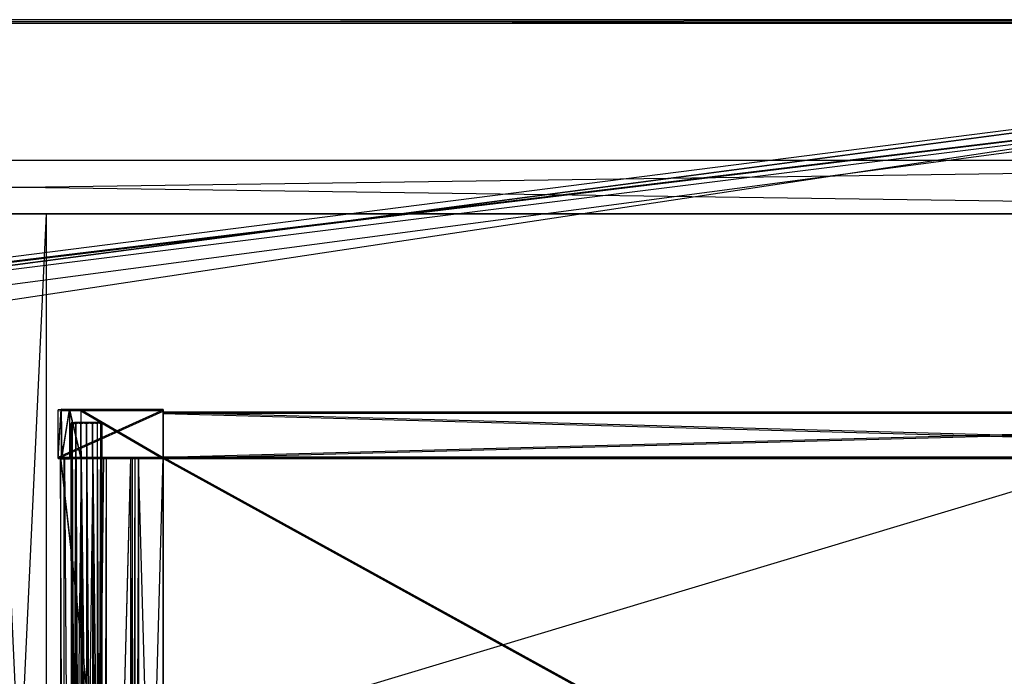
# Model space of a CAD drawing. Extents: x 0 to 1.4, y -0.5 to 0.
# Tile 26 of 39: x 0.7 to 1.05, y -0.23 to 0. Entities that reach past the tile are written whole.
import ezdxf

# ---------------------------------------------------------------- set-up
doc = ezdxf.new("R2010")
doc.units = 0
for name, color, linetype in [('L17_KORPUS_LEGATO_MS_X_190__Y_4', 7, 'CONTINUOUS'), ('L19_KORPUS_LEGATO_BO_X_13620__Y', 7, 'CONTINUOUS'), ('L1_DRAWERBOX_LEGATO_NOR_4_X_365', 7, 'CONTINUOUS'), ('L20_KORPUS_LEGATO_RWT_X_13620__', 7, 'CONTINUOUS'), ('L27_PLATTE_LEGATO_N_B13300__0__', 7, 'CONTINUOUS'), ('L2_DRAWERBOX_LEGATO_NOR_3_X_373', 7, 'CONTINUOUS'), ('L30_DRAWERBOX_LEGATO_REL_6_X_36', 7, 'CONTINUOUS'), ('L32_DRAWERBOX_LEGATO_REL_4_X_13', 7, 'CONTINUOUS'), ('L33_DRAWERBOX_LEGATO_REL_3_X_58', 7, 'CONTINUOUS'), ('L34_DRAWERBOX_LEGATO_REL_2_X_58', 7, 'CONTINUOUS'), ('L35_DRAWERBOX_LEGATO_REL_1_X_37', 7, 'CONTINUOUS'), ('L4_DRAWERBOX_LEGATO_NOR_1_X_588', 7, 'CONTINUOUS'), ('L5_DRAWERBOX_LEGATO_NOR_0_X_588', 7, 'CONTINUOUS')]:
    doc.layers.add(name, color=color, linetype=linetype)

msp = doc.modelspace()

# ---------------------------------------------------------------- linework, layer by layer
at = {"layer": 'L17_KORPUS_LEGATO_MS_X_190__Y_4', "color": 8}
for points, invisible_edges in [([(0.6905, -0.069, 0.483), (0.7095, -0.069, 0.02), (0.6905, -0.069, 0.02), (0.6905, -0.069, 0.483)], 13), ([(0.7095, -0.069, 0.02), (0.6905, -0.069, 0.483), (0.7095, -0.069, 0.483), (0.7095, -0.069, 0.02)], 14), ([(0.7095, -0.069, 0.02), (0.6905, -0.478, 0.02), (0.6905, -0.069, 0.02), (0.7095, -0.069, 0.02)], 13), ([(0.6905, -0.478, 0.02), (0.7095, -0.069, 0.02), (0.7095, -0.478, 0.02), (0.6905, -0.478, 0.02)], 14), ([(0.7095, -0.478, 0.483), (0.6905, -0.069, 0.483), (0.6905, -0.478, 0.483), (0.7095, -0.478, 0.483)], 13), ([(0.6905, -0.069, 0.483), (0.7095, -0.478, 0.483), (0.7095, -0.069, 0.483), (0.6905, -0.069, 0.483)], 14), ([(0.7095, -0.069, 0.02), (0.7095, -0.478, 0.483), (0.7095, -0.478, 0.02), (0.7095, -0.069, 0.02)], 13), ([(0.7095, -0.478, 0.483), (0.7095, -0.069, 0.02), (0.7095, -0.069, 0.483), (0.7095, -0.478, 0.483)], 14)]:
    msp.add_3dface(points, dxfattribs=dict(at, invisible_edges=invisible_edges))
at = {"layer": 'L19_KORPUS_LEGATO_BO_X_13620__Y', "color": 8}
for points, invisible_edges in [([(1.381, -0.4785, 0.02), (0.019, -0.069, 0.02), (0.019, -0.4785, 0.02), (1.381, -0.4785, 0.02)], 13), ([(0.019, -0.069, 0.02), (1.381, -0.4785, 0.02), (1.381, -0.069, 0.02), (0.019, -0.069, 0.02)], 14), ([(1.381, -0.069, 0.001), (0.019, -0.4785, 0.001), (0.019, -0.069, 0.001), (1.381, -0.069, 0.001)], 13), ([(0.019, -0.4785, 0.001), (1.381, -0.069, 0.001), (1.381, -0.4785, 0.001), (0.019, -0.4785, 0.001)], 14), ([(0.019, -0.069, 0.02), (1.381, -0.069, 0.001), (0.019, -0.069, 0.001), (0.019, -0.069, 0.02)], 13), ([(1.381, -0.069, 0.001), (0.019, -0.069, 0.02), (1.381, -0.069, 0.02), (1.381, -0.069, 0.001)], 14)]:
    msp.add_3dface(points, dxfattribs=dict(at, invisible_edges=invisible_edges))
at = {"layer": 'L1_DRAWERBOX_LEGATO_NOR_4_X_365', "color": 8}
for points, invisible_edges in [([(0.750985, -0.4795, 0.382), (0.7145, -0.1555, 0.382), (0.7145, -0.4795, 0.382), (0.750985, -0.4795, 0.382)], 13), ([(0.7145, -0.1555, 0.382), (0.750985, -0.4795, 0.382), (0.750985, -0.1555, 0.382), (0.7145, -0.1555, 0.382)], 14), ([(0.7145, -0.1555, 0.382), (0.715786, -0.4795, 0.45758), (0.7145, -0.4795, 0.382), (0.7145, -0.1555, 0.382)], 13), ([(0.715786, -0.4795, 0.45758), (0.7145, -0.1555, 0.382), (0.715786, -0.1555, 0.45758), (0.715786, -0.4795, 0.45758)], 14), ([(0.715786, -0.1555, 0.45758), (0.716033, -0.4795, 0.460955), (0.715786, -0.4795, 0.45758), (0.715786, -0.1555, 0.45758)], 13), ([(0.716033, -0.4795, 0.460955), (0.715786, -0.1555, 0.45758), (0.716033, -0.1555, 0.460955), (0.716033, -0.4795, 0.460955)], 14), ([(0.716033, -0.1555, 0.460955), (0.71838, -0.4795, 0.464232), (0.716033, -0.4795, 0.460955), (0.716033, -0.1555, 0.460955)], 13), ([(0.71838, -0.4795, 0.464232), (0.716033, -0.1555, 0.460955), (0.71838, -0.1555, 0.464232), (0.71838, -0.4795, 0.464232)], 14), ([(0.722026, -0.1555, 0.465948), (0.71838, -0.4795, 0.464232), (0.71838, -0.1555, 0.464232), (0.722026, -0.1555, 0.465948)], 13), ([(0.71838, -0.4795, 0.464232), (0.722026, -0.1555, 0.465948), (0.722026, -0.4795, 0.465948), (0.71838, -0.4795, 0.464232)], 14), ([(0.726089, -0.1555, 0.465998), (0.722026, -0.4795, 0.465948), (0.722026, -0.1555, 0.465948), (0.726089, -0.1555, 0.465998)], 13), ([(0.722026, -0.4795, 0.465948), (0.726089, -0.1555, 0.465998), (0.726089, -0.4795, 0.465998), (0.722026, -0.4795, 0.465948)], 14), ([(0.729928, -0.1555, 0.464666), (0.726089, -0.4795, 0.465998), (0.726089, -0.1555, 0.465998), (0.729928, -0.1555, 0.464666)], 13), ([(0.726089, -0.4795, 0.465998), (0.729928, -0.1555, 0.464666), (0.729928, -0.4795, 0.464666), (0.726089, -0.4795, 0.465998)], 14), ([(0.729928, -0.4795, 0.464666), (0.73068, -0.1555, 0.463598), (0.73068, -0.4795, 0.463598), (0.729928, -0.4795, 0.464666)], 13), ([(0.73068, -0.1555, 0.463598), (0.729928, -0.4795, 0.464666), (0.729928, -0.1555, 0.464666), (0.73068, -0.1555, 0.463598)], 14), ([(0.73068, -0.4795, 0.463598), (0.739389, -0.1555, 0.410646), (0.739389, -0.4795, 0.410646), (0.73068, -0.4795, 0.463598)], 13), ([(0.739389, -0.1555, 0.410646), (0.73068, -0.4795, 0.463598), (0.73068, -0.1555, 0.463598), (0.739389, -0.1555, 0.410646)], 14), ([(0.739389, -0.4795, 0.410646), (0.73997, -0.1555, 0.408607), (0.73997, -0.4795, 0.408607), (0.739389, -0.4795, 0.410646)], 13), ([(0.73997, -0.1555, 0.408607), (0.739389, -0.4795, 0.410646), (0.739389, -0.1555, 0.410646), (0.73997, -0.1555, 0.408607)], 14), ([(0.73997, -0.4795, 0.408607), (0.740933, -0.1555, 0.406719), (0.740933, -0.4795, 0.406719), (0.73997, -0.4795, 0.408607)], 13), ([(0.740933, -0.1555, 0.406719), (0.73997, -0.4795, 0.408607), (0.73997, -0.1555, 0.408607), (0.740933, -0.1555, 0.406719)], 14), ([(0.740933, -0.4795, 0.406719), (0.742241, -0.1555, 0.405052), (0.742241, -0.4795, 0.405052), (0.740933, -0.4795, 0.406719)], 13), ([(0.742241, -0.1555, 0.405052), (0.740933, -0.4795, 0.406719), (0.740933, -0.1555, 0.406719), (0.742241, -0.1555, 0.405052)], 14), ([(0.750985, -0.1555, 0.398743), (0.742241, -0.4795, 0.405052), (0.742241, -0.1555, 0.405052), (0.750985, -0.1555, 0.398743)], 13), ([(0.742241, -0.4795, 0.405052), (0.750985, -0.1555, 0.398743), (0.750985, -0.4795, 0.398743), (0.742241, -0.4795, 0.405052)], 14), ([(0.750985, -0.4795, 0.398743), (0.750985, -0.1555, 0.382), (0.750985, -0.4795, 0.382), (0.750985, -0.4795, 0.398743)], 13), ([(0.750985, -0.1555, 0.382), (0.750985, -0.4795, 0.398743), (0.750985, -0.1555, 0.398743), (0.750985, -0.1555, 0.382)], 14)]:
    msp.add_3dface(points, dxfattribs=dict(at, invisible_edges=invisible_edges))
at = {"layer": 'L20_KORPUS_LEGATO_RWT_X_13620__', "color": 8}
for points, invisible_edges in [([(0.019, -0.05, 0.1605), (1.381, -0.05, 0.0005), (0.019, -0.05, 0.0005), (0.019, -0.05, 0.1605)], 13), ([(1.381, -0.05, 0.0005), (0.019, -0.05, 0.1605), (1.381, -0.05, 0.1605), (1.381, -0.05, 0.0005)], 14), ([(1.381, -0.05, 0.0005), (0.019, -0.069, 0.0005), (0.019, -0.05, 0.0005), (1.381, -0.05, 0.0005)], 13), ([(0.019, -0.069, 0.0005), (1.381, -0.05, 0.0005), (1.381, -0.069, 0.0005), (0.019, -0.069, 0.0005)], 14), ([(1.381, -0.069, 0.1605), (0.019, -0.05, 0.1605), (0.019, -0.069, 0.1605), (1.381, -0.069, 0.1605)], 13), ([(0.019, -0.05, 0.1605), (1.381, -0.069, 0.1605), (1.381, -0.05, 0.1605), (0.019, -0.05, 0.1605)], 14), ([(1.381, -0.069, 0.0005), (0.019, -0.069, 0.1605), (0.019, -0.069, 0.0005), (1.381, -0.069, 0.0005)], 13), ([(0.019, -0.069, 0.1605), (1.381, -0.069, 0.0005), (1.381, -0.069, 0.1605), (0.019, -0.069, 0.1605)], 14)]:
    msp.add_3dface(points, dxfattribs=dict(at, invisible_edges=invisible_edges))
at = {"layer": 'L27_PLATTE_LEGATO_N_B13300__0__', "color": 8}
for points, invisible_edges in [([(0.00192, 0, 0.548361), (1.398322, 0, 0.544378), (0.00192, 0, 0.544378), (0.00192, 0, 0.548361)], 13), ([(1.398322, 0, 0.544378), (0.00192, 0, 0.548361), (1.398322, 0, 0.548361), (1.398322, 0, 0.544378)], 14), ([(0.00192, 0, 0.55), (1.398322, 0, 0.548361), (0.00192, 0, 0.548361), (0.00192, 0, 0.55)], 13), ([(1.398322, 0, 0.548361), (0.00192, 0, 0.55), (1.398322, 0, 0.55), (1.398322, 0, 0.548361)], 14), ([(0.00192, 0, 0.5432), (1.397308, 0, 0.542564), (0.002934, 0, 0.542564), (0.00192, 0, 0.5432)], 13), ([(1.397308, 0, 0.542564), (0.00192, 0, 0.5432), (1.398322, 0, 0.5432), (1.397308, 0, 0.542564)], 14), ([(0.00192, 0, 0.544378), (1.398322, 0, 0.5432), (0.00192, 0, 0.5432), (0.00192, 0, 0.544378)], 13), ([(1.398322, 0, 0.5432), (0.00192, 0, 0.544378), (1.398322, 0, 0.544378), (1.398322, 0, 0.5432)], 14), ([(1.398322, -0.001197, 0.55), (0.00192, 0, 0.55), (0.00192, -0.001197, 0.55), (1.398322, -0.001197, 0.55)], 13), ([(0.00192, 0, 0.55), (1.398322, -0.001197, 0.55), (1.398322, 0, 0.55), (0.00192, 0, 0.55)], 14), ([(0.002934, 0, 0.542564), (1.350281, 0, 0.513069), (0.049961, 0, 0.513069), (0.002934, 0, 0.542564)], 13), ([(1.350281, 0, 0.513069), (0.002934, 0, 0.542564), (1.397308, 0, 0.542564), (1.350281, 0, 0.513069)], 14), ([(0.049961, 0, 0.513069), (1.348577, 0, 0.512), (0.051665, 0, 0.512), (0.049961, 0, 0.513069)], 13), ([(1.348577, 0, 0.512), (0.049961, 0, 0.513069), (1.350281, 0, 0.513069), (1.348577, 0, 0.512)], 14), ([(1.348577, 0, 0.512), (0.051665, -0.001197, 0.512), (0.051665, 0, 0.512), (1.348577, 0, 0.512)], 13), ([(0.051665, -0.001197, 0.512), (1.348577, 0, 0.512), (1.348577, -0.001197, 0.512), (0.051665, -0.001197, 0.512)], 14), ([(0.00192, -0.001197, 0.55), (0.332226, -0.129992, 0.55), (1.398322, -0.001197, 0.55), (0.00192, -0.001197, 0.55)], 13), ([(0.332383, -0.130785, 0.512), (0.051665, -0.001197, 0.512), (1.348577, -0.001197, 0.512), (0.332383, -0.130785, 0.512)], 13), ([(1.398322, -0.001197, 0.55), (0.332226, -0.129992, 0.55), (0.350233, -0.128218, 0.55), (1.398322, -0.001197, 0.55)], 10), ([(0.332383, -0.130785, 0.512), (1.348577, -0.001197, 0.512), (0.350233, -0.129027, 0.512), (0.332383, -0.130785, 0.512)], 10), ([(1.398322, -0.001197, 0.55), (0.350233, -0.128218, 0.55), (0.368241, -0.129992, 0.55), (1.398322, -0.001197, 0.55)], 13), ([(0.350233, -0.129027, 0.512), (1.348577, -0.001197, 0.512), (0.368083, -0.130785, 0.512), (0.350233, -0.129027, 0.512)], 13), ([(0.368083, -0.130785, 0.512), (1.348577, -0.001197, 0.512), (0.385247, -0.135991, 0.512), (0.368083, -0.130785, 0.512)], 10), ([(1.398322, -0.001197, 0.55), (0.368241, -0.129992, 0.55), (0.385557, -0.135245, 0.55), (1.398322, -0.001197, 0.55)], 10), ([(0.385247, -0.135991, 0.512), (1.348577, -0.001197, 0.512), (0.401066, -0.144446, 0.512), (0.385247, -0.135991, 0.512)], 13), ([(1.398322, -0.001197, 0.55), (0.385557, -0.135245, 0.55), (0.401515, -0.143774, 0.55), (1.398322, -0.001197, 0.55)], 13), ([(0.401066, -0.144446, 0.512), (1.348577, -0.001197, 0.512), (0.414931, -0.155825, 0.512), (0.401066, -0.144446, 0.512)], 15), ([(1.398322, -0.001197, 0.55), (0.401515, -0.143774, 0.55), (0.415502, -0.155254, 0.55), (1.398322, -0.001197, 0.55)], 15), ([(0.414931, -0.155825, 0.512), (1.348577, -0.001197, 0.512), (0.42631, -0.16969, 0.512), (0.414931, -0.155825, 0.512)], 15), ([(1.398322, -0.001197, 0.55), (0.415502, -0.155254, 0.55), (0.426982, -0.169241, 0.55), (1.398322, -0.001197, 0.55)], 15), ([(0.42631, -0.16969, 0.512), (1.348577, -0.001197, 0.512), (0.434765, -0.185509, 0.512), (0.42631, -0.16969, 0.512)], 15), ([(1.398322, -0.001197, 0.55), (0.426982, -0.169241, 0.55), (0.435512, -0.185199, 0.55), (1.398322, -0.001197, 0.55)], 15), ([(0.434765, -0.185509, 0.512), (1.348577, -0.001197, 0.512), (0.439972, -0.202673, 0.512), (0.434765, -0.185509, 0.512)], 15), ([(1.398322, -0.001197, 0.55), (0.435512, -0.185199, 0.55), (0.440764, -0.202515, 0.55), (1.398322, -0.001197, 0.55)], 15), ([(0.439972, -0.202673, 0.512), (1.348577, -0.001197, 0.512), (0.44173, -0.220523, 0.512), (0.439972, -0.202673, 0.512)], 15), ([(1.398322, -0.001197, 0.55), (0.440764, -0.202515, 0.55), (0.442538, -0.220523, 0.55), (1.398322, -0.001197, 0.55)], 15), ([(0.44173, -0.220523, 0.512), (1.348577, -0.001197, 0.512), (1.348577, -0.220523, 0.512), (0.44173, -0.220523, 0.512)], 15), ([(1.398322, -0.001197, 0.55), (0.442538, -0.220523, 0.55), (1.398322, -0.220523, 0.55), (1.398322, -0.001197, 0.55)], 15), ([(1.348577, -0.448631, 0.512), (0.439972, -0.238373, 0.512), (0.44173, -0.220523, 0.512), (1.348577, -0.448631, 0.512)], 15), ([(0.440764, -0.23853, 0.55), (1.398322, -0.498375, 0.55), (0.442538, -0.220523, 0.55), (0.440764, -0.23853, 0.55)], 15), ([(1.348577, -0.448631, 0.512), (0.44173, -0.220523, 0.512), (1.348577, -0.220523, 0.512), (1.348577, -0.448631, 0.512)], 15), ([(0.442538, -0.220523, 0.55), (1.398322, -0.498375, 0.55), (1.398322, -0.220523, 0.55), (0.442538, -0.220523, 0.55)], 15)]:
    msp.add_3dface(points, dxfattribs=dict(at, invisible_edges=invisible_edges))
at = {"layer": 'L2_DRAWERBOX_LEGATO_NOR_3_X_373', "color": 8}
for points, invisible_edges in [([(0.750985, -0.138513, 0.467076), (0.713642, -0.138651, 0.382007), (0.714737, -0.138468, 0.457627), (0.750985, -0.138513, 0.467076)], 14), ([(0.714737, -0.138468, 0.457627), (0.713642, -0.155499, 0.382007), (0.714737, -0.155682, 0.457627), (0.714737, -0.138468, 0.457627)], 13), ([(0.713642, -0.155499, 0.382007), (0.714737, -0.138468, 0.457627), (0.713642, -0.138651, 0.382007), (0.713642, -0.155499, 0.382007)], 14), ([(0.750985, -0.138513, 0.467076), (0.750985, -0.13865, 0.382), (0.713642, -0.138651, 0.382007), (0.750985, -0.138513, 0.467076)], 14), ([(0.750985, -0.13865, 0.382), (0.713642, -0.155499, 0.382007), (0.713642, -0.138651, 0.382007), (0.750985, -0.13865, 0.382)], 13), ([(0.713642, -0.155499, 0.382007), (0.750985, -0.13865, 0.382), (0.750985, -0.1555, 0.382), (0.713642, -0.155499, 0.382007)], 14), ([(0.750985, -0.138513, 0.467076), (0.714737, -0.138468, 0.457627), (0.717667, -0.138536, 0.465087), (0.750985, -0.138513, 0.467076)], 14), ([(0.717667, -0.138536, 0.465087), (0.714737, -0.138468, 0.457627), (0.714982, -0.138542, 0.461336), (0.717667, -0.138536, 0.465087)], 14), ([(0.714982, -0.155608, 0.461336), (0.714737, -0.138468, 0.457627), (0.714737, -0.155682, 0.457627), (0.714982, -0.155608, 0.461336)], 13), ([(0.714737, -0.138468, 0.457627), (0.714982, -0.155608, 0.461336), (0.714982, -0.138542, 0.461336), (0.714737, -0.138468, 0.457627)], 14), ([(0.717667, -0.138536, 0.465087), (0.714982, -0.155608, 0.461336), (0.717667, -0.155614, 0.465087), (0.717667, -0.138536, 0.465087)], 13), ([(0.714982, -0.155608, 0.461336), (0.717667, -0.138536, 0.465087), (0.714982, -0.138542, 0.461336), (0.714982, -0.155608, 0.461336)], 14), ([(0.750985, -0.138513, 0.467076), (0.717667, -0.138536, 0.465087), (0.721779, -0.138525, 0.467023), (0.750985, -0.138513, 0.467076)], 14), ([(0.717667, -0.138536, 0.465087), (0.721779, -0.155625, 0.467023), (0.721779, -0.138525, 0.467023), (0.717667, -0.138536, 0.465087)], 14), ([(0.721779, -0.155625, 0.467023), (0.717667, -0.138536, 0.465087), (0.717667, -0.155614, 0.465087), (0.721779, -0.155625, 0.467023)], 13), ([(0.721779, -0.138525, 0.467023), (0.750985, -0.155637, 0.467076), (0.750985, -0.138513, 0.467076), (0.721779, -0.138525, 0.467023)], 14), ([(0.750985, -0.155637, 0.467076), (0.721779, -0.138525, 0.467023), (0.721779, -0.155625, 0.467023), (0.750985, -0.155637, 0.467076)], 13), ([(0.750985, -0.1555, 0.382), (0.750985, -0.138513, 0.467076), (0.750985, -0.155637, 0.467076), (0.750985, -0.1555, 0.382)], 13), ([(0.750985, -0.138513, 0.467076), (0.750985, -0.1555, 0.382), (0.750985, -0.13865, 0.382), (0.750985, -0.138513, 0.467076)], 14), ([(0.714737, -0.155682, 0.457627), (0.713642, -0.155499, 0.382007), (0.750985, -0.1555, 0.382), (0.714737, -0.155682, 0.457627)], 14), ([(0.750985, -0.155637, 0.467076), (0.714737, -0.155682, 0.457627), (0.750985, -0.1555, 0.382), (0.750985, -0.155637, 0.467076)], 14), ([(0.717667, -0.155614, 0.465087), (0.714982, -0.155608, 0.461336), (0.714737, -0.155682, 0.457627), (0.717667, -0.155614, 0.465087)], 14), ([(0.750985, -0.155637, 0.467076), (0.717667, -0.155614, 0.465087), (0.714737, -0.155682, 0.457627), (0.750985, -0.155637, 0.467076)], 14), ([(0.750985, -0.155637, 0.467076), (0.721779, -0.155625, 0.467023), (0.717667, -0.155614, 0.465087), (0.750985, -0.155637, 0.467076)], 14)]:
    msp.add_3dface(points, dxfattribs=dict(at, invisible_edges=invisible_edges))
at = {"layer": 'L30_DRAWERBOX_LEGATO_REL_6_X_36', "color": 8}
for points, invisible_edges in [([(0.750985, -0.48, 0.032), (0.7145, -0.156, 0.032), (0.7145, -0.48, 0.032), (0.750985, -0.48, 0.032)], 13), ([(0.7145, -0.156, 0.032), (0.750985, -0.48, 0.032), (0.750985, -0.156, 0.032), (0.7145, -0.156, 0.032)], 14), ([(0.7145, -0.156, 0.032), (0.715786, -0.48, 0.10758), (0.7145, -0.48, 0.032), (0.7145, -0.156, 0.032)], 13), ([(0.715786, -0.48, 0.10758), (0.7145, -0.156, 0.032), (0.715786, -0.156, 0.10758), (0.715786, -0.48, 0.10758)], 14), ([(0.715786, -0.156, 0.10758), (0.716033, -0.48, 0.110955), (0.715786, -0.48, 0.10758), (0.715786, -0.156, 0.10758)], 13), ([(0.716033, -0.48, 0.110955), (0.715786, -0.156, 0.10758), (0.716033, -0.156, 0.110955), (0.716033, -0.48, 0.110955)], 14), ([(0.716033, -0.156, 0.110955), (0.71838, -0.48, 0.114232), (0.716033, -0.48, 0.110955), (0.716033, -0.156, 0.110955)], 13), ([(0.71838, -0.48, 0.114232), (0.716033, -0.156, 0.110955), (0.71838, -0.156, 0.114232), (0.71838, -0.48, 0.114232)], 14), ([(0.71838, -0.156, 0.114232), (0.722026, -0.48, 0.115948), (0.71838, -0.48, 0.114232), (0.71838, -0.156, 0.114232)], 13), ([(0.722026, -0.48, 0.115948), (0.71838, -0.156, 0.114232), (0.722026, -0.156, 0.115948), (0.722026, -0.48, 0.115948)], 14), ([(0.722026, -0.156, 0.115948), (0.726089, -0.48, 0.115998), (0.722026, -0.48, 0.115948), (0.722026, -0.156, 0.115948)], 13), ([(0.726089, -0.48, 0.115998), (0.722026, -0.156, 0.115948), (0.726089, -0.156, 0.115998), (0.726089, -0.48, 0.115998)], 14), ([(0.726089, -0.156, 0.115998), (0.729928, -0.48, 0.114666), (0.726089, -0.48, 0.115998), (0.726089, -0.156, 0.115998)], 13), ([(0.729928, -0.48, 0.114666), (0.726089, -0.156, 0.115998), (0.729928, -0.156, 0.114666), (0.729928, -0.48, 0.114666)], 14), ([(0.729928, -0.48, 0.114666), (0.73068, -0.156, 0.113598), (0.73068, -0.48, 0.113598), (0.729928, -0.48, 0.114666)], 13), ([(0.73068, -0.156, 0.113598), (0.729928, -0.48, 0.114666), (0.729928, -0.156, 0.114666), (0.73068, -0.156, 0.113598)], 14), ([(0.73068, -0.48, 0.113598), (0.739389, -0.156, 0.060646), (0.739389, -0.48, 0.060646), (0.73068, -0.48, 0.113598)], 13), ([(0.739389, -0.156, 0.060646), (0.73068, -0.48, 0.113598), (0.73068, -0.156, 0.113598), (0.739389, -0.156, 0.060646)], 14), ([(0.739389, -0.48, 0.060646), (0.73997, -0.156, 0.058607), (0.73997, -0.48, 0.058607), (0.739389, -0.48, 0.060646)], 13), ([(0.73997, -0.156, 0.058607), (0.739389, -0.48, 0.060646), (0.739389, -0.156, 0.060646), (0.73997, -0.156, 0.058607)], 14), ([(0.73997, -0.48, 0.058607), (0.740933, -0.156, 0.056719), (0.740933, -0.48, 0.056719), (0.73997, -0.48, 0.058607)], 13), ([(0.740933, -0.156, 0.056719), (0.73997, -0.48, 0.058607), (0.73997, -0.156, 0.058607), (0.740933, -0.156, 0.056719)], 14), ([(0.740933, -0.48, 0.056719), (0.742241, -0.156, 0.055052), (0.742241, -0.48, 0.055052), (0.740933, -0.48, 0.056719)], 13), ([(0.742241, -0.156, 0.055052), (0.740933, -0.48, 0.056719), (0.740933, -0.156, 0.056719), (0.742241, -0.156, 0.055052)], 14), ([(0.742241, -0.156, 0.055052), (0.750985, -0.48, 0.048743), (0.742241, -0.48, 0.055052), (0.742241, -0.156, 0.055052)], 13), ([(0.750985, -0.48, 0.048743), (0.742241, -0.156, 0.055052), (0.750985, -0.156, 0.048743), (0.750985, -0.48, 0.048743)], 14), ([(0.750985, -0.48, 0.048743), (0.750985, -0.156, 0.032), (0.750985, -0.48, 0.032), (0.750985, -0.48, 0.048743)], 13), ([(0.750985, -0.156, 0.032), (0.750985, -0.48, 0.048743), (0.750985, -0.156, 0.048743), (0.750985, -0.156, 0.032)], 14)]:
    msp.add_3dface(points, dxfattribs=dict(at, invisible_edges=invisible_edges))
at = {"layer": 'L32_DRAWERBOX_LEGATO_REL_4_X_13', "color": 8}
for points, invisible_edges in [([(0.718331, -0.143151, 0.1666), (0.718743, -0.143525, 0.168674), (0.718331, -0.143525, 0.1666), (0.718331, -0.143151, 0.1666)], 13), ([(0.718743, -0.143525, 0.168674), (0.718331, -0.143151, 0.1666), (0.718743, -0.143151, 0.168674), (0.718743, -0.143525, 0.168674)], 14), ([(0.718743, -0.143151, 0.164526), (0.718331, -0.143525, 0.1666), (0.718743, -0.143525, 0.164526), (0.718743, -0.143151, 0.164526)], 13), ([(0.718331, -0.143525, 0.1666), (0.718743, -0.143151, 0.164526), (0.718331, -0.143151, 0.1666), (0.718331, -0.143525, 0.1666)], 14), ([(0.719836, -0.143151, 0.164979), (0.718331, -0.143151, 0.1666), (0.718743, -0.143151, 0.164526), (0.719836, -0.143151, 0.164979)], 13), ([(0.718331, -0.143151, 0.1666), (0.719836, -0.143151, 0.164979), (0.719513, -0.143151, 0.1666), (0.718331, -0.143151, 0.1666)], 14), ([(0.719836, -0.143151, 0.168221), (0.718331, -0.143151, 0.1666), (0.719513, -0.143151, 0.1666), (0.719836, -0.143151, 0.168221)], 13), ([(0.718331, -0.143151, 0.1666), (0.719836, -0.143151, 0.168221), (0.718743, -0.143151, 0.168674), (0.718331, -0.143151, 0.1666)], 14), ([(0.718743, -0.143151, 0.168674), (0.719918, -0.143525, 0.170432), (0.718743, -0.143525, 0.168674), (0.718743, -0.143151, 0.168674)], 13), ([(0.719918, -0.143525, 0.170432), (0.718743, -0.143151, 0.168674), (0.719918, -0.143151, 0.170432), (0.719918, -0.143525, 0.170432)], 14), ([(0.719918, -0.143151, 0.162768), (0.718743, -0.143525, 0.164526), (0.719918, -0.143525, 0.162768), (0.719918, -0.143151, 0.162768)], 13), ([(0.718743, -0.143525, 0.164526), (0.719918, -0.143151, 0.162768), (0.718743, -0.143151, 0.164526), (0.718743, -0.143525, 0.164526)], 14), ([(0.720754, -0.143151, 0.163604), (0.718743, -0.143151, 0.164526), (0.719918, -0.143151, 0.162768), (0.720754, -0.143151, 0.163604)], 13), ([(0.718743, -0.143151, 0.164526), (0.720754, -0.143151, 0.163604), (0.719836, -0.143151, 0.164979), (0.718743, -0.143151, 0.164526)], 14), ([(0.720754, -0.143151, 0.169596), (0.718743, -0.143151, 0.168674), (0.719836, -0.143151, 0.168221), (0.720754, -0.143151, 0.169596)], 13), ([(0.718743, -0.143151, 0.168674), (0.720754, -0.143151, 0.169596), (0.719918, -0.143151, 0.170432), (0.718743, -0.143151, 0.168674)], 14), ([(0.719836, -0.143151, 0.164979), (0.727987, -0.143151, 0.1666), (0.719513, -0.143151, 0.1666), (0.719836, -0.143151, 0.164979)], 13), ([(0.719513, -0.143151, 0.1666), (0.727987, -0.143151, 0.1666), (0.719836, -0.143151, 0.168221), (0.719513, -0.143151, 0.1666)], 10), ([(0.720754, -0.143151, 0.163604), (0.726746, -0.143151, 0.163604), (0.719836, -0.143151, 0.164979), (0.720754, -0.143151, 0.163604)], 10), ([(0.719836, -0.143151, 0.164979), (0.726746, -0.143151, 0.163604), (0.727665, -0.143151, 0.164979), (0.719836, -0.143151, 0.164979)], 13), ([(0.719836, -0.143151, 0.164979), (0.727665, -0.143151, 0.164979), (0.727987, -0.143151, 0.1666), (0.719836, -0.143151, 0.164979)], 10), ([(0.719836, -0.143151, 0.168221), (0.727987, -0.143151, 0.1666), (0.727665, -0.143151, 0.168221), (0.719836, -0.143151, 0.168221)], 13), ([(0.719836, -0.143151, 0.168221), (0.727665, -0.143151, 0.168221), (0.720754, -0.143151, 0.169596), (0.719836, -0.143151, 0.168221)], 14), ([(0.721676, -0.143151, 0.171607), (0.719918, -0.143525, 0.170432), (0.719918, -0.143151, 0.170432), (0.721676, -0.143151, 0.171607)], 13), ([(0.719918, -0.143525, 0.170432), (0.721676, -0.143151, 0.171607), (0.721676, -0.143525, 0.171607), (0.719918, -0.143525, 0.170432)], 14), ([(0.721676, -0.143525, 0.161593), (0.719918, -0.143151, 0.162768), (0.719918, -0.143525, 0.162768), (0.721676, -0.143525, 0.161593)], 13), ([(0.719918, -0.143151, 0.162768), (0.721676, -0.143525, 0.161593), (0.721676, -0.143151, 0.161593), (0.719918, -0.143151, 0.162768)], 14), ([(0.722129, -0.143151, 0.162686), (0.719918, -0.143151, 0.162768), (0.721676, -0.143151, 0.161593), (0.722129, -0.143151, 0.162686)], 13), ([(0.719918, -0.143151, 0.162768), (0.722129, -0.143151, 0.162686), (0.720754, -0.143151, 0.163604), (0.719918, -0.143151, 0.162768)], 14), ([(0.722129, -0.143151, 0.170514), (0.719918, -0.143151, 0.170432), (0.720754, -0.143151, 0.169596), (0.722129, -0.143151, 0.170514)], 13), ([(0.719918, -0.143151, 0.170432), (0.722129, -0.143151, 0.170514), (0.721676, -0.143151, 0.171607), (0.719918, -0.143151, 0.170432)], 14), ([(0.722129, -0.143151, 0.162686), (0.725372, -0.143151, 0.162686), (0.720754, -0.143151, 0.163604), (0.722129, -0.143151, 0.162686)], 10), ([(0.720754, -0.143151, 0.163604), (0.725372, -0.143151, 0.162686), (0.726746, -0.143151, 0.163604), (0.720754, -0.143151, 0.163604)], 13), ([(0.720754, -0.143151, 0.169596), (0.727665, -0.143151, 0.168221), (0.726746, -0.143151, 0.169596), (0.720754, -0.143151, 0.169596)], 15), ([(0.720754, -0.143151, 0.169596), (0.726746, -0.143151, 0.169596), (0.722129, -0.143151, 0.170514), (0.720754, -0.143151, 0.169596)], 9), ([(0.72375, -0.143151, 0.172019), (0.721676, -0.143525, 0.171607), (0.721676, -0.143151, 0.171607), (0.72375, -0.143151, 0.172019)], 13), ([(0.721676, -0.143525, 0.171607), (0.72375, -0.143151, 0.172019), (0.72375, -0.143525, 0.172019), (0.721676, -0.143525, 0.171607)], 14), ([(0.72375, -0.143525, 0.161181), (0.721676, -0.143151, 0.161593), (0.721676, -0.143525, 0.161593), (0.72375, -0.143525, 0.161181)], 13), ([(0.721676, -0.143151, 0.161593), (0.72375, -0.143525, 0.161181), (0.72375, -0.143151, 0.161181), (0.721676, -0.143151, 0.161593)], 14), ([(0.72375, -0.143151, 0.162363), (0.721676, -0.143151, 0.161593), (0.72375, -0.143151, 0.161181), (0.72375, -0.143151, 0.162363)], 13), ([(0.721676, -0.143151, 0.161593), (0.72375, -0.143151, 0.162363), (0.722129, -0.143151, 0.162686), (0.721676, -0.143151, 0.161593)], 14), ([(0.72375, -0.143151, 0.170837), (0.721676, -0.143151, 0.171607), (0.722129, -0.143151, 0.170514), (0.72375, -0.143151, 0.170837)], 13), ([(0.721676, -0.143151, 0.171607), (0.72375, -0.143151, 0.170837), (0.72375, -0.143151, 0.172019), (0.721676, -0.143151, 0.171607)], 14), ([(0.725372, -0.143151, 0.162686), (0.722129, -0.143151, 0.162686), (0.72375, -0.143151, 0.162363), (0.725372, -0.143151, 0.162686)], 13), ([(0.722129, -0.143151, 0.170514), (0.726746, -0.143151, 0.169596), (0.725372, -0.143151, 0.170514), (0.722129, -0.143151, 0.170514)], 10), ([(0.722129, -0.143151, 0.170514), (0.725372, -0.143151, 0.170514), (0.72375, -0.143151, 0.170837), (0.722129, -0.143151, 0.170514)], 15), ([(0.725824, -0.143525, 0.161593), (0.72375, -0.143151, 0.161181), (0.72375, -0.143525, 0.161181), (0.725824, -0.143525, 0.161593)], 13), ([(0.72375, -0.143151, 0.161181), (0.725824, -0.143525, 0.161593), (0.725824, -0.143151, 0.161593), (0.72375, -0.143151, 0.161181)], 14), ([(0.725824, -0.143151, 0.171607), (0.72375, -0.143525, 0.172019), (0.72375, -0.143151, 0.172019), (0.725824, -0.143151, 0.171607)], 13), ([(0.72375, -0.143525, 0.172019), (0.725824, -0.143151, 0.171607), (0.725824, -0.143525, 0.171607), (0.72375, -0.143525, 0.172019)], 14), ([(0.725824, -0.143151, 0.171607), (0.72375, -0.143151, 0.170837), (0.725372, -0.143151, 0.170514), (0.725824, -0.143151, 0.171607)], 13), ([(0.72375, -0.143151, 0.170837), (0.725824, -0.143151, 0.171607), (0.72375, -0.143151, 0.172019), (0.72375, -0.143151, 0.170837)], 14), ([(0.725824, -0.143151, 0.161593), (0.72375, -0.143151, 0.162363), (0.72375, -0.143151, 0.161181), (0.725824, -0.143151, 0.161593)], 13), ([(0.72375, -0.143151, 0.162363), (0.725824, -0.143151, 0.161593), (0.725372, -0.143151, 0.162686), (0.72375, -0.143151, 0.162363)], 14), ([(0.727582, -0.143151, 0.170432), (0.725372, -0.143151, 0.170514), (0.726746, -0.143151, 0.169596), (0.727582, -0.143151, 0.170432)], 13), ([(0.725372, -0.143151, 0.170514), (0.727582, -0.143151, 0.170432), (0.725824, -0.143151, 0.171607), (0.725372, -0.143151, 0.170514)], 14), ([(0.727582, -0.143151, 0.162768), (0.725372, -0.143151, 0.162686), (0.725824, -0.143151, 0.161593), (0.727582, -0.143151, 0.162768)], 13), ([(0.725372, -0.143151, 0.162686), (0.727582, -0.143151, 0.162768), (0.726746, -0.143151, 0.163604), (0.725372, -0.143151, 0.162686)], 14), ([(0.727582, -0.143525, 0.162768), (0.725824, -0.143151, 0.161593), (0.725824, -0.143525, 0.161593), (0.727582, -0.143525, 0.162768)], 13), ([(0.725824, -0.143151, 0.161593), (0.727582, -0.143525, 0.162768), (0.727582, -0.143151, 0.162768), (0.725824, -0.143151, 0.161593)], 14), ([(0.727582, -0.143151, 0.170432), (0.725824, -0.143525, 0.171607), (0.725824, -0.143151, 0.171607), (0.727582, -0.143151, 0.170432)], 13), ([(0.725824, -0.143525, 0.171607), (0.727582, -0.143151, 0.170432), (0.727582, -0.143525, 0.170432), (0.725824, -0.143525, 0.171607)], 14), ([(0.728757, -0.143151, 0.168674), (0.726746, -0.143151, 0.169596), (0.727665, -0.143151, 0.168221), (0.728757, -0.143151, 0.168674)], 13), ([(0.726746, -0.143151, 0.169596), (0.728757, -0.143151, 0.168674), (0.727582, -0.143151, 0.170432), (0.726746, -0.143151, 0.169596)], 14), ([(0.728757, -0.143151, 0.164526), (0.726746, -0.143151, 0.163604), (0.727582, -0.143151, 0.162768), (0.728757, -0.143151, 0.164526)], 13), ([(0.726746, -0.143151, 0.163604), (0.728757, -0.143151, 0.164526), (0.727665, -0.143151, 0.164979), (0.726746, -0.143151, 0.163604)], 14), ([(0.728757, -0.143525, 0.164526), (0.727582, -0.143151, 0.162768), (0.727582, -0.143525, 0.162768), (0.728757, -0.143525, 0.164526)], 13), ([(0.727582, -0.143151, 0.162768), (0.728757, -0.143525, 0.164526), (0.728757, -0.143151, 0.164526), (0.727582, -0.143151, 0.162768)], 14), ([(0.727582, -0.143525, 0.170432), (0.728757, -0.143151, 0.168674), (0.728757, -0.143525, 0.168674), (0.727582, -0.143525, 0.170432)], 13), ([(0.728757, -0.143151, 0.168674), (0.727582, -0.143525, 0.170432), (0.727582, -0.143151, 0.170432), (0.728757, -0.143151, 0.168674)], 14), ([(0.727987, -0.143151, 0.1666), (0.728757, -0.143151, 0.168674), (0.727665, -0.143151, 0.168221), (0.727987, -0.143151, 0.1666)], 14), ([(0.72917, -0.143151, 0.1666), (0.727665, -0.143151, 0.164979), (0.728757, -0.143151, 0.164526), (0.72917, -0.143151, 0.1666)], 13), ([(0.727665, -0.143151, 0.164979), (0.72917, -0.143151, 0.1666), (0.727987, -0.143151, 0.1666), (0.727665, -0.143151, 0.164979)], 14), ([(0.728757, -0.143151, 0.168674), (0.727987, -0.143151, 0.1666), (0.72917, -0.143151, 0.1666), (0.728757, -0.143151, 0.168674)], 13), ([(0.72917, -0.143525, 0.1666), (0.728757, -0.143151, 0.164526), (0.728757, -0.143525, 0.164526), (0.72917, -0.143525, 0.1666)], 13), ([(0.728757, -0.143151, 0.164526), (0.72917, -0.143525, 0.1666), (0.72917, -0.143151, 0.1666), (0.728757, -0.143151, 0.164526)], 14), ([(0.728757, -0.143525, 0.168674), (0.72917, -0.143151, 0.1666), (0.72917, -0.143525, 0.1666), (0.728757, -0.143525, 0.168674)], 13), ([(0.72917, -0.143151, 0.1666), (0.728757, -0.143525, 0.168674), (0.728757, -0.143151, 0.168674), (0.72917, -0.143151, 0.1666)], 14), ([(0.718331, -0.143525, 0.1666), (0.718743, -0.453487, 0.168674), (0.718331, -0.453487, 0.1666), (0.718331, -0.143525, 0.1666)], 13), ([(0.718743, -0.453487, 0.168674), (0.718331, -0.143525, 0.1666), (0.718743, -0.143525, 0.168674), (0.718743, -0.453487, 0.168674)], 14), ([(0.718743, -0.143525, 0.164526), (0.718331, -0.453487, 0.1666), (0.718743, -0.453487, 0.164526), (0.718743, -0.143525, 0.164526)], 13), ([(0.718331, -0.453487, 0.1666), (0.718743, -0.143525, 0.164526), (0.718331, -0.143525, 0.1666), (0.718331, -0.453487, 0.1666)], 14), ([(0.718743, -0.143525, 0.168674), (0.719918, -0.453487, 0.170432), (0.718743, -0.453487, 0.168674), (0.718743, -0.143525, 0.168674)], 13), ([(0.719918, -0.453487, 0.170432), (0.718743, -0.143525, 0.168674), (0.719918, -0.143525, 0.170432), (0.719918, -0.453487, 0.170432)], 14), ([(0.719918, -0.143525, 0.162768), (0.718743, -0.453487, 0.164526), (0.719918, -0.453487, 0.162768), (0.719918, -0.143525, 0.162768)], 13), ([(0.718743, -0.453487, 0.164526), (0.719918, -0.143525, 0.162768), (0.718743, -0.143525, 0.164526), (0.718743, -0.453487, 0.164526)], 14), ([(0.719918, -0.143525, 0.170432), (0.721676, -0.453487, 0.171607), (0.719918, -0.453487, 0.170432), (0.719918, -0.143525, 0.170432)], 13), ([(0.721676, -0.453487, 0.171607), (0.719918, -0.143525, 0.170432), (0.721676, -0.143525, 0.171607), (0.721676, -0.453487, 0.171607)], 14), ([(0.721676, -0.453487, 0.161593), (0.719918, -0.143525, 0.162768), (0.719918, -0.453487, 0.162768), (0.721676, -0.453487, 0.161593)], 13), ([(0.719918, -0.143525, 0.162768), (0.721676, -0.453487, 0.161593), (0.721676, -0.143525, 0.161593), (0.719918, -0.143525, 0.162768)], 14), ([(0.721676, -0.143525, 0.171607), (0.72375, -0.453487, 0.172019), (0.721676, -0.453487, 0.171607), (0.721676, -0.143525, 0.171607)], 13), ([(0.72375, -0.453487, 0.172019), (0.721676, -0.143525, 0.171607), (0.72375, -0.143525, 0.172019), (0.72375, -0.453487, 0.172019)], 14), ([(0.72375, -0.453487, 0.161181), (0.721676, -0.143525, 0.161593), (0.721676, -0.453487, 0.161593), (0.72375, -0.453487, 0.161181)], 13), ([(0.721676, -0.143525, 0.161593), (0.72375, -0.453487, 0.161181), (0.72375, -0.143525, 0.161181), (0.721676, -0.143525, 0.161593)], 14), ([(0.725824, -0.453487, 0.161593), (0.72375, -0.143525, 0.161181), (0.72375, -0.453487, 0.161181), (0.725824, -0.453487, 0.161593)], 13), ([(0.72375, -0.143525, 0.161181), (0.725824, -0.453487, 0.161593), (0.725824, -0.143525, 0.161593), (0.72375, -0.143525, 0.161181)], 14), ([(0.72375, -0.143525, 0.172019), (0.725824, -0.453487, 0.171607), (0.72375, -0.453487, 0.172019), (0.72375, -0.143525, 0.172019)], 13), ([(0.725824, -0.453487, 0.171607), (0.72375, -0.143525, 0.172019), (0.725824, -0.143525, 0.171607), (0.725824, -0.453487, 0.171607)], 14), ([(0.727582, -0.453487, 0.162768), (0.725824, -0.143525, 0.161593), (0.725824, -0.453487, 0.161593), (0.727582, -0.453487, 0.162768)], 13), ([(0.725824, -0.143525, 0.161593), (0.727582, -0.453487, 0.162768), (0.727582, -0.143525, 0.162768), (0.725824, -0.143525, 0.161593)], 14), ([(0.725824, -0.143525, 0.171607), (0.727582, -0.453487, 0.170432), (0.725824, -0.453487, 0.171607), (0.725824, -0.143525, 0.171607)], 13), ([(0.727582, -0.453487, 0.170432), (0.725824, -0.143525, 0.171607), (0.727582, -0.143525, 0.170432), (0.727582, -0.453487, 0.170432)], 14), ([(0.728757, -0.453487, 0.164526), (0.727582, -0.143525, 0.162768), (0.727582, -0.453487, 0.162768), (0.728757, -0.453487, 0.164526)], 13), ([(0.727582, -0.143525, 0.162768), (0.728757, -0.453487, 0.164526), (0.728757, -0.143525, 0.164526), (0.727582, -0.143525, 0.162768)], 14), ([(0.727582, -0.453487, 0.170432), (0.728757, -0.143525, 0.168674), (0.728757, -0.453487, 0.168674), (0.727582, -0.453487, 0.170432)], 13), ([(0.728757, -0.143525, 0.168674), (0.727582, -0.453487, 0.170432), (0.727582, -0.143525, 0.170432), (0.728757, -0.143525, 0.168674)], 14), ([(0.72917, -0.453487, 0.1666), (0.728757, -0.143525, 0.164526), (0.728757, -0.453487, 0.164526), (0.72917, -0.453487, 0.1666)], 13), ([(0.728757, -0.143525, 0.164526), (0.72917, -0.453487, 0.1666), (0.72917, -0.143525, 0.1666), (0.728757, -0.143525, 0.164526)], 14), ([(0.728757, -0.453487, 0.168674), (0.72917, -0.143525, 0.1666), (0.72917, -0.453487, 0.1666), (0.728757, -0.453487, 0.168674)], 13), ([(0.72917, -0.143525, 0.1666), (0.728757, -0.453487, 0.168674), (0.728757, -0.143525, 0.168674), (0.72917, -0.143525, 0.1666)], 14)]:
    msp.add_3dface(points, dxfattribs=dict(at, invisible_edges=invisible_edges))
at = {"layer": 'L33_DRAWERBOX_LEGATO_REL_3_X_58', "color": 8}
for points, invisible_edges in [([(0.750985, -0.156, 0.048), (1.339515, -0.156, 0.032), (0.750985, -0.156, 0.032), (0.750985, -0.156, 0.048)], 13), ([(1.339515, -0.156, 0.032), (0.750985, -0.156, 0.048), (1.339515, -0.156, 0.048), (1.339515, -0.156, 0.032)], 14), ([(1.339515, -0.48, 0.048), (0.750985, -0.156, 0.048), (0.750985, -0.48, 0.048), (1.339515, -0.48, 0.048)], 13), ([(0.750985, -0.156, 0.048), (1.339515, -0.48, 0.048), (1.339515, -0.156, 0.048), (0.750985, -0.156, 0.048)], 14), ([(0.750985, -0.156, 0.032), (1.339515, -0.48, 0.032), (0.750985, -0.48, 0.032), (0.750985, -0.156, 0.032)], 13), ([(1.339515, -0.48, 0.032), (0.750985, -0.156, 0.032), (1.339515, -0.156, 0.032), (1.339515, -0.48, 0.032)], 14), ([(0.750985, -0.48, 0.048), (0.750985, -0.156, 0.032), (0.750985, -0.48, 0.032), (0.750985, -0.48, 0.048)], 13), ([(0.750985, -0.156, 0.032), (0.750985, -0.48, 0.048), (0.750985, -0.156, 0.048), (0.750985, -0.156, 0.032)], 14)]:
    msp.add_3dface(points, dxfattribs=dict(at, invisible_edges=invisible_edges))
at = {"layer": 'L34_DRAWERBOX_LEGATO_REL_2_X_58', "color": 8}
for points, invisible_edges in [([(1.339515, -0.156, 0.167), (0.750985, -0.14, 0.167), (0.750985, -0.156, 0.167), (1.339515, -0.156, 0.167)], 13), ([(0.750985, -0.14, 0.167), (1.339515, -0.156, 0.167), (1.339515, -0.14, 0.167), (0.750985, -0.14, 0.167)], 14), ([(0.750985, -0.14, 0.032), (1.339515, -0.14, 0.167), (1.339515, -0.14, 0.032), (0.750985, -0.14, 0.032)], 13), ([(1.339515, -0.14, 0.167), (0.750985, -0.14, 0.032), (0.750985, -0.14, 0.167), (1.339515, -0.14, 0.167)], 14), ([(1.339515, -0.14, 0.032), (0.750985, -0.156, 0.032), (0.750985, -0.14, 0.032), (1.339515, -0.14, 0.032)], 13), ([(0.750985, -0.156, 0.032), (1.339515, -0.14, 0.032), (1.339515, -0.156, 0.032), (0.750985, -0.156, 0.032)], 14), ([(0.750985, -0.156, 0.167), (0.750985, -0.14, 0.032), (0.750985, -0.156, 0.032), (0.750985, -0.156, 0.167)], 13), ([(0.750985, -0.14, 0.032), (0.750985, -0.156, 0.167), (0.750985, -0.14, 0.167), (0.750985, -0.14, 0.032)], 14), ([(1.339515, -0.156, 0.167), (0.750985, -0.156, 0.032), (1.339515, -0.156, 0.032), (1.339515, -0.156, 0.167)], 13), ([(0.750985, -0.156, 0.032), (1.339515, -0.156, 0.167), (0.750985, -0.156, 0.167), (0.750985, -0.156, 0.032)], 14)]:
    msp.add_3dface(points, dxfattribs=dict(at, invisible_edges=invisible_edges))
at = {"layer": 'L35_DRAWERBOX_LEGATO_REL_1_X_37', "color": 8}
for points, invisible_edges in [([(0.750985, -0.139013, 0.1674), (0.713642, -0.139151, 0.032007), (0.714737, -0.138968, 0.157951), (0.750985, -0.139013, 0.1674)], 14), ([(0.714737, -0.138968, 0.157951), (0.713642, -0.155999, 0.032007), (0.714737, -0.156182, 0.157951), (0.714737, -0.138968, 0.157951)], 13), ([(0.713642, -0.155999, 0.032007), (0.714737, -0.138968, 0.157951), (0.713642, -0.139151, 0.032007), (0.713642, -0.155999, 0.032007)], 14), ([(0.750985, -0.139013, 0.1674), (0.750985, -0.13915, 0.032), (0.713642, -0.139151, 0.032007), (0.750985, -0.139013, 0.1674)], 14), ([(0.750985, -0.13915, 0.032), (0.713642, -0.155999, 0.032007), (0.713642, -0.139151, 0.032007), (0.750985, -0.13915, 0.032)], 13), ([(0.713642, -0.155999, 0.032007), (0.750985, -0.13915, 0.032), (0.750985, -0.156, 0.032), (0.713642, -0.155999, 0.032007)], 14), ([(0.750985, -0.139013, 0.1674), (0.714737, -0.138968, 0.157951), (0.717667, -0.139036, 0.165411), (0.750985, -0.139013, 0.1674)], 14), ([(0.717667, -0.139036, 0.165411), (0.714737, -0.138968, 0.157951), (0.714982, -0.139042, 0.16166), (0.717667, -0.139036, 0.165411)], 14), ([(0.714982, -0.156108, 0.16166), (0.714737, -0.138968, 0.157951), (0.714737, -0.156182, 0.157951), (0.714982, -0.156108, 0.16166)], 13), ([(0.714737, -0.138968, 0.157951), (0.714982, -0.156108, 0.16166), (0.714982, -0.139042, 0.16166), (0.714737, -0.138968, 0.157951)], 14), ([(0.717667, -0.139036, 0.165411), (0.714982, -0.156108, 0.16166), (0.717667, -0.156114, 0.165411), (0.717667, -0.139036, 0.165411)], 13), ([(0.714982, -0.156108, 0.16166), (0.717667, -0.139036, 0.165411), (0.714982, -0.139042, 0.16166), (0.714982, -0.156108, 0.16166)], 14), ([(0.750985, -0.139013, 0.1674), (0.717667, -0.139036, 0.165411), (0.721779, -0.139025, 0.167347), (0.750985, -0.139013, 0.1674)], 14), ([(0.717667, -0.139036, 0.165411), (0.721779, -0.156125, 0.167347), (0.721779, -0.139025, 0.167347), (0.717667, -0.139036, 0.165411)], 14), ([(0.721779, -0.156125, 0.167347), (0.717667, -0.139036, 0.165411), (0.717667, -0.156114, 0.165411), (0.721779, -0.156125, 0.167347)], 13), ([(0.721779, -0.139025, 0.167347), (0.750985, -0.156137, 0.1674), (0.750985, -0.139013, 0.1674), (0.721779, -0.139025, 0.167347)], 14), ([(0.750985, -0.156137, 0.1674), (0.721779, -0.139025, 0.167347), (0.721779, -0.156125, 0.167347), (0.750985, -0.156137, 0.1674)], 13), ([(0.750985, -0.156, 0.032), (0.750985, -0.139013, 0.1674), (0.750985, -0.156137, 0.1674), (0.750985, -0.156, 0.032)], 13), ([(0.750985, -0.139013, 0.1674), (0.750985, -0.156, 0.032), (0.750985, -0.13915, 0.032), (0.750985, -0.139013, 0.1674)], 14), ([(0.714737, -0.156182, 0.157951), (0.713642, -0.155999, 0.032007), (0.750985, -0.156, 0.032), (0.714737, -0.156182, 0.157951)], 14), ([(0.750985, -0.156137, 0.1674), (0.714737, -0.156182, 0.157951), (0.750985, -0.156, 0.032), (0.750985, -0.156137, 0.1674)], 14), ([(0.717667, -0.156114, 0.165411), (0.714982, -0.156108, 0.16166), (0.714737, -0.156182, 0.157951), (0.717667, -0.156114, 0.165411)], 14), ([(0.750985, -0.156137, 0.1674), (0.717667, -0.156114, 0.165411), (0.714737, -0.156182, 0.157951), (0.750985, -0.156137, 0.1674)], 14), ([(0.750985, -0.156137, 0.1674), (0.721779, -0.156125, 0.167347), (0.717667, -0.156114, 0.165411), (0.750985, -0.156137, 0.1674)], 14)]:
    msp.add_3dface(points, dxfattribs=dict(at, invisible_edges=invisible_edges))
at = {"layer": 'L4_DRAWERBOX_LEGATO_NOR_1_X_588', "color": 8}
for points, invisible_edges in [([(1.339554, -0.1555, 0.382), (0.750985, -0.4795, 0.382), (0.750985, -0.1555, 0.382), (1.339554, -0.1555, 0.382)], 13), ([(0.750985, -0.4795, 0.382), (1.339554, -0.1555, 0.382), (1.339554, -0.4795, 0.382), (0.750985, -0.4795, 0.382)], 14), ([(1.339554, -0.4795, 0.398), (0.750985, -0.1555, 0.398), (0.750985, -0.4795, 0.398), (1.339554, -0.4795, 0.398)], 13), ([(0.750985, -0.1555, 0.398), (1.339554, -0.4795, 0.398), (1.339554, -0.1555, 0.398), (0.750985, -0.1555, 0.398)], 14), ([(0.750985, -0.1555, 0.398), (1.339554, -0.1555, 0.382), (0.750985, -0.1555, 0.382), (0.750985, -0.1555, 0.398)], 13), ([(1.339554, -0.1555, 0.382), (0.750985, -0.1555, 0.398), (1.339554, -0.1555, 0.398), (1.339554, -0.1555, 0.382)], 14), ([(0.750985, -0.4795, 0.398), (0.750985, -0.1555, 0.382), (0.750985, -0.4795, 0.382), (0.750985, -0.4795, 0.398)], 13), ([(0.750985, -0.1555, 0.382), (0.750985, -0.4795, 0.398), (0.750985, -0.1555, 0.398), (0.750985, -0.1555, 0.382)], 14)]:
    msp.add_3dface(points, dxfattribs=dict(at, invisible_edges=invisible_edges))
at = {"layer": 'L5_DRAWERBOX_LEGATO_NOR_0_X_588', "color": 8}
for points, invisible_edges in [([(1.339549, -0.1555, 0.466), (0.750985, -0.1395, 0.466), (0.750985, -0.1555, 0.466), (1.339549, -0.1555, 0.466)], 13), ([(0.750985, -0.1395, 0.466), (1.339549, -0.1555, 0.466), (1.339549, -0.1395, 0.466), (0.750985, -0.1395, 0.466)], 14), ([(0.750985, -0.1395, 0.466), (1.339549, -0.1395, 0.382), (0.750985, -0.1395, 0.382), (0.750985, -0.1395, 0.466)], 13), ([(1.339549, -0.1395, 0.382), (0.750985, -0.1395, 0.466), (1.339549, -0.1395, 0.466), (1.339549, -0.1395, 0.382)], 14), ([(1.339549, -0.1395, 0.382), (0.750985, -0.1555, 0.382), (0.750985, -0.1395, 0.382), (1.339549, -0.1395, 0.382)], 13), ([(0.750985, -0.1555, 0.382), (1.339549, -0.1395, 0.382), (1.339549, -0.1555, 0.382), (0.750985, -0.1555, 0.382)], 14), ([(0.750985, -0.1555, 0.466), (0.750985, -0.1395, 0.382), (0.750985, -0.1555, 0.382), (0.750985, -0.1555, 0.466)], 13), ([(0.750985, -0.1395, 0.382), (0.750985, -0.1555, 0.466), (0.750985, -0.1395, 0.466), (0.750985, -0.1395, 0.382)], 14), ([(1.339549, -0.1555, 0.382), (0.750985, -0.1555, 0.466), (0.750985, -0.1555, 0.382), (1.339549, -0.1555, 0.382)], 13), ([(0.750985, -0.1555, 0.466), (1.339549, -0.1555, 0.382), (1.339549, -0.1555, 0.466), (0.750985, -0.1555, 0.466)], 14)]:
    msp.add_3dface(points, dxfattribs=dict(at, invisible_edges=invisible_edges))

doc.saveas('drawing.dxf')
